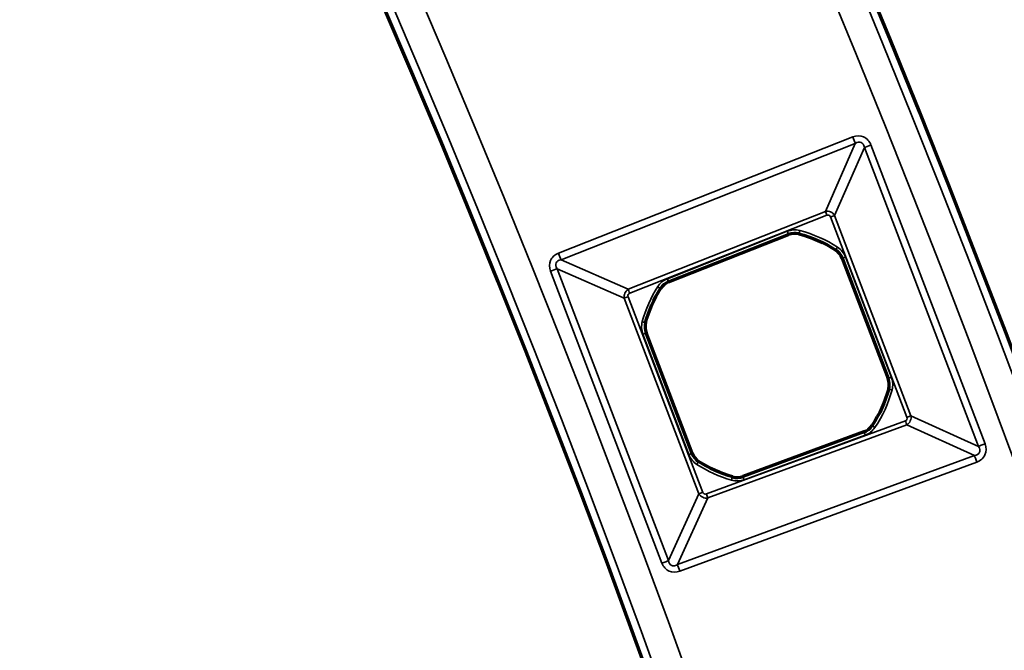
# Model space of a CAD drawing. Header units: millimetres. Extents: x -1503 to 2224, y -4278 to 2541.
# Tile 39 of 50: x 961 to 1020, y -3025 to -2988. Entities that reach past the tile are written whole.
import ezdxf

# ---------------------------------------------------------------- set-up
doc = ezdxf.new("R2010")
doc.units = ezdxf.units.MM
doc.header["$LTSCALE"] = 0.75
doc.layers.add('Visible', color=7, linetype='Continuous', lineweight=70)
doc.layers.add('Visible Narrow', color=7, linetype='Continuous', lineweight=35)

msp = doc.modelspace()

# ---------------------------------------------------------------- linework, layer by layer
at = {"layer": 'Visible', "extrusion": (0, -5.969e-13, -1)}
for p, q in [((999.736, -3003.547, 22.2), (1006.868, -3000.728, 22.2)), ((1010.058, -3002.133, 22.2), (1012.792, -3009.299, 22.2)), ((1001.134, -3013.748, 22.2), (998.399, -3006.58, 22.2)), ((1011.349, -3012.472, 22.2), (1004.151, -3015.12, 22.2))]:
    msp.add_line(p, q, dxfattribs=at)
for radius in [763.5, 736.5]:
    msp.add_circle((-305.848, -3277.763, -27.4), radius, dxfattribs=at)
at = {"layer": 'Visible'}
for centre, start, end in [((1007.232, -3001.65, 22.2), 75.41303, 111.5647), ((1009.132, -3002.487, 22.2), 20.8829, 57.03457), ((1000.1, -3004.469, 22.2), 111.5647, 147.71636), ((999.325, -3006.226, 22.2), 164.7116, 200.8829), ((1011.866, -3009.652, 22.2), 344.73124, 20.8829), ((1011.006, -3011.542, 22.2), 290.20111, 326.35277), ((1002.06, -3013.395, 22.2), 200.8829, 237.0542), ((1003.809, -3014.19, 22.2), 254.04944, 290.20111)]:
    msp.add_arc(centre, 0.991, start, end, dxfattribs=at)
at = {"layer": 'Visible', "extrusion": (0, -5.969e-13, -1)}
for start, end in [(104.58697, 122.96543), (15.28839, 32.28364), (195.26876, 213.64723), (285.95056, 302.9458)]:
    msp.add_arc((-1005.595, -3007.94, -22.2), 7.491, start, end, dxfattribs=at)
at = {"layer": 'Visible Narrow', "extrusion": (0, -5.969e-13, -1)}
for p, q in [((993.188, -3001.84, 27.7), (1010.683, -2994.926, 27.7)), ((1010.835, -2995.312, 27.478), (993.341, -3002.226, 27.478)), ((1009.056, -2999.351, 22.833), (1010.835, -2995.312, 27.478)), ((1011.377, -2995.551, 27.478), (1009.597, -2999.59, 22.833)), ((1018.16, -3013.33, 27.478), (1011.377, -2995.551, 27.478)), ((1011.765, -2995.403, 27.7), (1018.548, -3013.182, 27.7)), ((997.332, -3003.985, 22.833), (1009.056, -2999.351, 22.833)), ((1009.148, -2999.583, 22.7), (997.424, -3004.217, 22.7)), ((1013.909, -3011.592, 22.7), (1009.364, -2999.679, 22.7)), ((1009.597, -2999.59, 22.833), (1014.143, -3011.503, 22.833)), ((999.66, -3003.356, 22.7), (1006.792, -3000.537, 22.7)), ((1006.866, -3000.723, 22.503), (999.734, -3003.542, 22.503)), ((1006.868, -3000.728, 22.2), (1006.866, -3000.723, 22.503)), ((1007.483, -3000.685, 22.503), (1007.482, -3000.691, 22.2)), ((1009.671, -3001.655, 22.2), (1009.674, -3001.651, 22.503)), ((1010.25, -3002.06, 22.7), (1012.984, -3009.226, 22.7)), ((993.341, -3002.226, 27.478), (997.332, -3003.985, 22.833)), ((1010.063, -3002.132, 22.503), (1010.058, -3002.133, 22.2)), ((1012.797, -3009.297, 22.503), (1010.063, -3002.132, 22.503)), ((999.341, -3020.271, 27.7), (992.717, -3002.909, 27.7)), ((997.097, -3004.52, 22.833), (993.105, -3002.761, 27.478)), ((993.105, -3002.761, 27.478), (999.729, -3020.123, 27.478)), ((999.734, -3003.542, 22.503), (999.736, -3003.547, 22.2)), ((999.262, -3003.939, 22.2), (999.257, -3003.936, 22.503)), ((1001.535, -3016.153, 22.833), (997.097, -3004.52, 22.833)), ((997.33, -3004.431, 22.7), (1001.768, -3016.064, 22.7)), ((998.364, -3005.964, 22.503), (998.369, -3005.965, 22.2)), ((1000.942, -3013.822, 22.7), (998.207, -3006.653, 22.7)), ((998.399, -3006.58, 22.2), (998.394, -3006.582, 22.503)), ((998.394, -3006.582, 22.503), (1001.129, -3013.75, 22.503)), ((1012.792, -3009.299, 22.2), (1012.797, -3009.297, 22.503)), ((1012.827, -3009.915, 22.503), (1012.822, -3009.913, 22.2)), ((1001.981, -3016.161, 22.7), (1013.811, -3011.807, 22.7)), ((1014.143, -3011.503, 22.833), (1018.16, -3013.33, 27.478)), ((1013.898, -3012.042, 22.833), (1002.067, -3016.395, 22.833)), ((1004.153, -3015.125, 22.503), (1011.35, -3012.477, 22.503)), ((1011.35, -3012.477, 22.503), (1011.349, -3012.472, 22.2)), ((1011.831, -3012.091, 22.2), (1011.836, -3012.094, 22.503)), ((1017.915, -3013.869, 27.478), (1013.898, -3012.042, 22.833)), ((1011.419, -3012.665, 22.7), (1004.222, -3015.313, 22.7)), ((1001.129, -3013.75, 22.503), (1001.134, -3013.748, 22.2)), ((1000.261, -3020.365, 27.478), (1017.915, -3013.869, 27.478)), ((1018.059, -3014.259, 27.7), (1000.405, -3020.755, 27.7)), ((1001.521, -3014.227, 22.2), (1001.518, -3014.231, 22.503)), ((1003.535, -3015.148, 22.503), (1003.537, -3015.143, 22.2)), ((1004.151, -3015.12, 22.2), (1004.153, -3015.125, 22.503)), ((999.729, -3020.123, 27.478), (1001.535, -3016.153, 22.833)), ((1002.067, -3016.395, 22.833), (1000.261, -3020.365, 27.478))]:
    msp.add_line(p, q, dxfattribs=at)
for radius in [763, 761.3, 738.7, 737]:
    msp.add_circle((-305.848, -3277.763, -27.9), radius, dxfattribs=at)
at = {"layer": 'Visible Narrow', "extrusion": (0.930003, 0.367552, -2.129e-13)}
msp.add_arc((-3156.768, 27.2, -160.852), 0.5, 90, 146.25909, dxfattribs=at)
at = {"layer": 'Visible Narrow', "extrusion": (0.356459, -0.934311, 5.663e-13)}
msp.add_arc((-122.436, 27.2, 3159.29), 0.5, 90, 146.25909, dxfattribs=at)
at = {"layer": 'Visible Narrow', "extrusion": (-0.930003, -0.367552, 2.264e-13)}
for centre in [(3160.536, 23, 163.991), (3160.536, 23, 176.597)]:
    msp.add_arc(centre, 0.3, 213.74091, 270, dxfattribs=at)
at = {"layer": 'Visible Narrow', "extrusion": (0.356459, -0.934311, 5.574e-13)}
msp.add_arc((-126.203, 23, 3162.43), 0.3, 270, 326.25909, dxfattribs=at)
at = {"layer": 'Visible Narrow', "extrusion": (0, -5.969e-13, -1)}
for centre, radius, start, end in [((-1007.232, -3001.65, -22.7), 1.197, 68.4353, 104.58697), ((-1005.595, -3007.94, -22.7), 7.697, 104.58697, 122.96543), ((-1009.132, -3002.487, -22.7), 1.197, 122.96543, 159.1171), ((-1000.1, -3004.469, -22.7), 1.197, 32.28364, 68.4353), ((-1005.595, -3007.94, -22.7), 7.697, 15.28839, 32.28364), ((-999.325, -3006.226, -22.7), 1.197, 339.1171, 15.28839), ((-1011.866, -3009.652, -22.7), 1.197, 159.1171, 195.26876), ((-1005.595, -3007.94, -22.7), 7.697, 195.26876, 213.64723), ((-1011.006, -3011.542, -22.7), 1.197, 213.64723, 249.79889), ((-1002.06, -3013.395, -22.7), 1.197, 302.9458, 339.1171), ((-1005.595, -3007.94, -22.7), 7.697, 285.95056, 302.9458), ((-1003.809, -3014.19, -22.7), 1.197, 249.79889, 285.95056)]:
    msp.add_arc(centre, radius, start, end, dxfattribs=at)
at = {"layer": 'Visible Narrow', "extrusion": (0.930003, 0.367552, -2.222e-13)}
msp.add_arc((-3160.557, 22.5, -166.532), 0.2, 90, 179, dxfattribs=at)
at = {"layer": 'Visible Narrow'}
for centre, radius, start, end in [((1007.232, -3001.65, 22.503), 0.997, 75.41303, 111.5647), ((1005.595, -3007.94, 22.503), 7.497, 57.03457, 75.41303), ((1009.132, -3002.487, 22.503), 0.997, 20.8829, 57.03457), ((1000.1, -3004.469, 22.503), 0.997, 111.5647, 147.71636), ((1005.595, -3007.94, 22.503), 7.497, 147.71636, 164.7116), ((999.325, -3006.226, 22.503), 0.997, 164.7116, 200.8829), ((1011.866, -3009.652, 22.503), 0.997, 344.73124, 20.8829), ((1005.595, -3007.94, 22.503), 7.497, 326.35277, 344.73124), ((1011.006, -3011.542, 22.503), 0.997, 290.20111, 326.35277), ((1002.06, -3013.395, 22.503), 0.997, 200.8829, 237.0542), ((1005.595, -3007.94, 22.503), 7.497, 237.0542, 254.04944), ((1003.809, -3014.19, 22.503), 0.997, 254.04944, 290.20111)]:
    msp.add_arc(centre, radius, start, end, dxfattribs=at)
at = {"layer": 'Visible Narrow', "extrusion": (0.967766, -0.251849, 1.415e-13)}
msp.add_arc((-2650.029, 22.5, 1730.729), 0.2, 90, 179, dxfattribs=at)
at = {"layer": 'Visible Narrow', "extrusion": (0.838999, -0.544133, 3.216e-13)}
msp.add_arc((-1968.785, 22.5, 2480.413), 0.2, 90, 179, dxfattribs=at)
at = {"layer": 'Visible Narrow', "extrusion": (0.930003, 0.367552, -2.128e-13)}
msp.add_arc((-3156.768, 27.2, -179.663), 0.5, 90, 146.25909, dxfattribs=at)
at = {"layer": 'Visible Narrow', "extrusion": (0.356459, -0.934311, 5.787e-13)}
msp.add_arc((-126.225, 22.5, 3164.971), 0.2, 90, 179, dxfattribs=at)
at = {"layer": 'Visible Narrow', "extrusion": (0.356459, -0.934311, 5.539e-13)}
msp.add_arc((-142.908, 27.2, 3159.514), 0.5, 33.74091, 90, dxfattribs=at)
at = {"layer": 'Visible Narrow', "extrusion": (-0.930003, -0.367552, 2.218e-13)}
msp.add_arc((3160.557, 22.5, 174.201), 0.2, 1, 90, dxfattribs=at)
at = {"layer": 'Visible Narrow', "extrusion": (-0.534111, -0.845414, 4.959e-13)}
msp.add_arc((2449.022, 22.5, 2005.857), 0.2, 1, 90, dxfattribs=at)
at = {"layer": 'Visible Narrow', "extrusion": (0.356459, -0.934311, 5.653e-13)}
msp.add_arc((-139.141, 23, 3162.58), 0.3, 213.74091, 270, dxfattribs=at)
at = {"layer": 'Visible Narrow', "extrusion": (-0.263678, -0.964611, 5.852e-13)}
msp.add_arc((1755.438, 22.5, 2636.339), 0.2, 1, 90, dxfattribs=at)
at = {"layer": 'Visible Narrow', "extrusion": (0.356459, -0.934311, 5.401e-13)}
msp.add_arc((-139.113, 22.5, 3164.969), 0.2, 1, 90, dxfattribs=at)
at = {"layer": 'Visible Narrow', "extrusion": (0.356459, -0.934311, 5.576e-13)}
msp.add_arc((-126.225, 22.5, 3172.64), 0.2, 90, 179, dxfattribs=at)
at = {"layer": 'Visible Narrow', "extrusion": (-0.263347, -0.964701, 5.548e-13)}
msp.add_arc((1769.928, 22.5, 2636.943), 0.2, 90, 179, dxfattribs=at)
at = {"layer": 'Visible Narrow', "extrusion": (-0.938486, -0.345316, 1.95e-13)}
msp.add_arc((3176.626, 23, 88.578), 0.3, 270, 326.25909, dxfattribs=at)
at = {"layer": 'Visible Narrow', "extrusion": (0.356459, -0.934311, 6.169e-13)}
msp.add_arc((-126.203, 23, 3175.181), 0.3, 270, 326.25909, dxfattribs=at)
at = {"layer": 'Visible Narrow', "extrusion": (-0.938486, -0.345316, 2.041e-13)}
msp.add_arc((3176.604, 22.5, 91.119), 0.2, 90, 179, dxfattribs=at)
at = {"layer": 'Visible Narrow', "extrusion": (-0.554078, -0.832465, 4.761e-13)}
msp.add_arc((2511.453, 22.5, 1946.826), 0.2, 90, 179, dxfattribs=at)
at = {"layer": 'Visible Narrow', "extrusion": (0.356459, -0.934311, 5.486e-13)}
msp.add_arc((-122.436, 27.2, 3178.32), 0.5, 90, 146.25909, dxfattribs=at)
at = {"layer": 'Visible Narrow', "extrusion": (0.356459, -0.934311, 5.674e-13)}
msp.add_arc((-139.113, 22.5, 3172.641), 0.2, 1, 90, dxfattribs=at)
at = {"layer": 'Visible Narrow', "extrusion": (0.839185, -0.543845, 3.03e-13)}
msp.add_arc((-1985.028, 22.5, 2479.735), 0.2, 1, 90, dxfattribs=at)
at = {"layer": 'Visible Narrow', "extrusion": (0.938486, 0.345316, -2.13e-13)}
msp.add_arc((-3180.393, 27.2, -85.439), 0.5, 33.74091, 90, dxfattribs=at)
at = {"layer": 'Visible Narrow', "extrusion": (0.961499, -0.274808, 1.525e-13)}
msp.add_arc((-2623.483, 22.5, 1793.484), 0.2, 1, 90, dxfattribs=at)
at = {"layer": 'Visible Narrow', "extrusion": (0.938486, 0.345316, -2.109e-13)}
msp.add_arc((-3176.604, 22.5, -98.788), 0.2, 1, 90, dxfattribs=at)
at = {"layer": 'Visible Narrow', "extrusion": (0.356459, -0.934311, 5.037e-13)}
msp.add_arc((-139.141, 23, 3175.031), 0.3, 213.74091, 270, dxfattribs=at)
at = {"layer": 'Visible Narrow', "extrusion": (-0.938486, -0.345316, 2.129e-13)}
msp.add_arc((3176.626, 23, 101.184), 0.3, 270, 326.25909, dxfattribs=at)
at = {"layer": 'Visible Narrow', "extrusion": (0.356459, -0.934311, 5.328e-13)}
msp.add_arc((-142.908, 27.2, 3178.096), 0.5, 33.74091, 90, dxfattribs=at)
at = {"layer": 'Visible Narrow', "extrusion": (0.938486, 0.345316, -2.182e-13)}
msp.add_arc((-3180.393, 27.2, -104.25), 0.5, 33.74091, 90, dxfattribs=at)
at = {"layer": 'Visible Narrow', "extrusion": (-0.129318, -0.293534, 0.947161)}
msp.add_ellipse((1010.775, -2996.182, 27.2), major_axis=(0.41, 0.931, 0.344), ratio=0.465634, start_param=-0.632904, end_param=-0.606215, dxfattribs=at)
at = {"layer": 'Visible Narrow', "extrusion": (-0.155762, -0.353556, -0.922354)}
msp.add_ellipse((1009.207, -2999.772, 22.969), major_axis=(0.292, -0.358, 0.088), ratio=0.958701, start_param=-1.43174, end_param=-1.402663, dxfattribs=at)
at = {"layer": 'Visible Narrow', "extrusion": (0.294418, -0.129708, 0.946834)}
msp.add_ellipse((993.971, -3002.823, 27.2), major_axis=(-0.922, 0.406, 0.342), ratio=0.46998, start_param=-0.624244, end_param=-0.608836, dxfattribs=at)
at = {"layer": 'Visible Narrow', "extrusion": (0.351863, -0.155015, -0.923127)}
msp.add_ellipse((997.518, -3004.373, 22.969), major_axis=(0.351, 0.301, 0.083), ratio=0.958706, start_param=-1.403563, end_param=-1.386775, dxfattribs=at)
at = {"layer": 'Visible Narrow'}
for points, knots in [([(1010.683, -2994.926, 27.7), (1010.908, -2994.836, 27.7), (1011.139, -2994.835, 27.7), (1011.525, -2995.005, 27.7), (1011.679, -2995.176, 27.7), (1011.765, -2995.403, 27.7)], [0, 0, 0, 0, 0.5, 0.5, 1, 1, 1, 1]), ([(1011.373, -2995.532, 27.483), (1011.343, -2995.387, 27.524), (1011.277, -2995.291, 27.544), (1011.185, -2995.251, 27.544), (1011.09, -2995.209, 27.544), (1010.969, -2995.228, 27.522), (1010.835, -2995.312, 27.478)], [0, 0, 0, 0, 0.489373, 0.489373, 0.489373, 1, 1, 1, 1]), ([(1009.056, -2999.351, 22.833), (1009.162, -2999.328, 22.807), (1009.27, -2999.341, 22.793), (1009.365, -2999.383, 22.793), (1009.456, -2999.423, 22.793), (1009.536, -2999.49, 22.806), (1009.59, -2999.578, 22.83)], [0, 0, 0, 0, 0.510637, 0.510637, 0.510637, 1, 1, 1, 1]), ([(1009.148, -2999.583, 22.7), (1009.193, -2999.565, 22.7), (1009.239, -2999.565, 22.7), (1009.278, -2999.582, 22.7), (1009.316, -2999.599, 22.7), (1009.347, -2999.633, 22.7), (1009.364, -2999.679, 22.7)], [0, 0, 0, 0, 0.5, 0.5, 0.5, 1, 1, 1, 1]), ([(992.717, -3002.909, 27.7), (992.632, -3002.687, 27.7), (992.632, -3002.461, 27.7), (992.8, -3002.08, 27.7), (992.967, -3001.927, 27.7), (993.188, -3001.84, 27.7)], [0, 0, 0, 0, 0.5, 0.5, 1, 1, 1, 1]), ([(993.33, -3002.228, 27.481), (993.185, -3002.258, 27.522), (993.09, -3002.326, 27.542), (993.049, -3002.417, 27.542), (993.008, -3002.511, 27.542), (993.025, -3002.63, 27.521), (993.105, -3002.761, 27.478)], [0, 0, 0, 0, 0.493845, 0.493845, 0.493845, 1, 1, 1, 1]), ([(997.097, -3004.52, 22.833), (997.075, -3004.415, 22.808), (997.088, -3004.308, 22.795), (997.129, -3004.215, 22.795), (997.17, -3004.123, 22.795), (997.237, -3004.043, 22.807), (997.326, -3003.989, 22.832)], [0, 0, 0, 0, 0.506184, 0.506184, 0.506184, 1, 1, 1, 1]), ([(997.33, -3004.431, 22.7), (997.313, -3004.386, 22.7), (997.313, -3004.341, 22.7), (997.329, -3004.303, 22.7), (997.346, -3004.265, 22.7), (997.38, -3004.234, 22.7), (997.424, -3004.217, 22.7)], [0, 0, 0, 0, 0.5, 0.5, 0.5, 1, 1, 1, 1]), ([(1013.909, -3011.592, 22.7), (1013.927, -3011.637, 22.7), (1013.927, -3011.683, 22.7), (1013.909, -3011.722, 22.7), (1013.892, -3011.76, 22.7), (1013.857, -3011.791, 22.7), (1013.811, -3011.807, 22.7)], [0, 0, 0, 0, 0.5, 0.5, 0.5, 1, 1, 1, 1]), ([(1014.143, -3011.503, 22.833), (1014.164, -3011.607, 22.807), (1014.15, -3011.717, 22.793), (1014.107, -3011.812, 22.793), (1014.062, -3011.911, 22.793), (1013.986, -3011.991, 22.808), (1013.898, -3012.042, 22.833)], [0, 0, 0, 0, 0.488987, 0.488987, 0.488987, 1, 1, 1, 1]), ([(1018.548, -3013.182, 27.7), (1018.635, -3013.409, 27.7), (1018.634, -3013.639, 27.7), (1018.459, -3014.023, 27.7), (1018.286, -3014.175, 27.7), (1018.059, -3014.259, 27.7)], [0, 0, 0, 0, 0.5, 0.5, 1, 1, 1, 1]), ([(1001.981, -3016.161, 22.7), (1001.936, -3016.177, 22.7), (1001.891, -3016.176, 22.7), (1001.853, -3016.159, 22.7), (1001.815, -3016.142, 22.7), (1001.785, -3016.108, 22.7), (1001.768, -3016.064, 22.7)], [0, 0, 0, 0, 0.5, 0.5, 0.5, 1, 1, 1, 1]), ([(1002.067, -3016.395, 22.833), (1001.964, -3016.414, 22.808), (1001.856, -3016.401, 22.795), (1001.762, -3016.358, 22.795), (1001.665, -3016.314, 22.795), (1001.585, -3016.239, 22.809), (1001.535, -3016.153, 22.833)], [0, 0, 0, 0, 0.489033, 0.489033, 0.489033, 1, 1, 1, 1]), ([(1000.405, -3020.755, 27.7), (1000.182, -3020.837, 27.7), (999.955, -3020.834, 27.7), (999.576, -3020.662, 27.7), (999.426, -3020.493, 27.7), (999.341, -3020.271, 27.7)], [0, 0, 0, 0, 0.5, 0.5, 1, 1, 1, 1])]:
    msp.add_open_spline(points, degree=3, knots=knots, dxfattribs=at)
at = {"layer": 'Visible Narrow', "extrusion": (0.291974, -0.132802, -0.947161)}
msp.add_open_spline([(1017.915, -3013.869, 27.478), (1018.06, -3013.845, 27.519), (1018.172, -3013.78, 27.544), (1018.217, -3013.681, 27.544), (1018.247, -3013.614, 27.544), (1018.247, -3013.532, 27.533), (1018.216, -3013.445, 27.511), (1018.203, -3013.408, 27.502), (1018.184, -3013.37, 27.491), (1018.16, -3013.33, 27.478)], degree=3, knots=[0, 0, 0, 0, 0.508025, 0.508025, 0.508025, 0.853378, 0.853378, 0.853378, 1, 1, 1, 1], dxfattribs=at)
at = {"layer": 'Visible Narrow', "extrusion": (-0.133202, -0.292853, -0.946834)}
msp.add_open_spline([(999.729, -3020.123, 27.478), (999.754, -3020.263, 27.518), (999.819, -3020.372, 27.542), (999.917, -3020.416, 27.542), (999.984, -3020.447, 27.542), (1000.066, -3020.447, 27.531), (1000.152, -3020.416, 27.509), (1000.188, -3020.404, 27.5), (1000.224, -3020.387, 27.49), (1000.261, -3020.365, 27.478)], degree=3, knots=[0, 0, 0, 0, 0.508315, 0.508315, 0.508315, 0.858269, 0.858269, 0.858269, 1, 1, 1, 1], dxfattribs=at)

doc.saveas('drawing.dxf')
